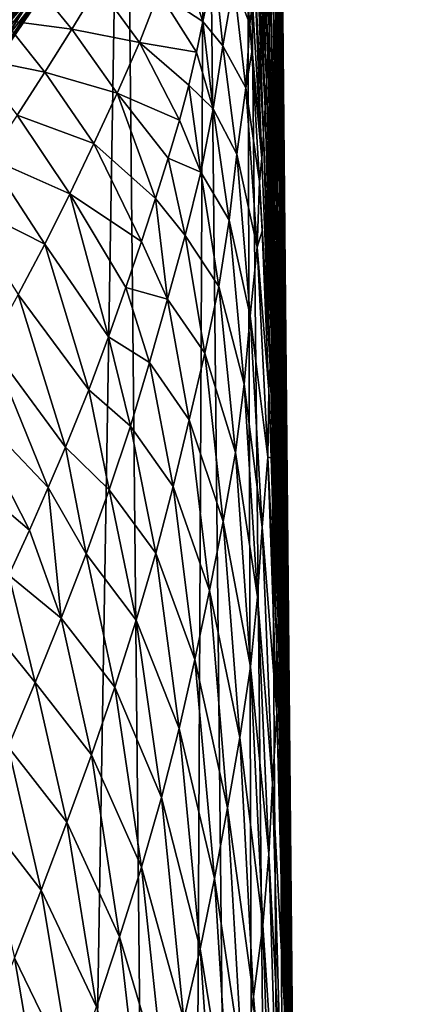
# Model space of a CAD drawing. Header units: millimetres. Extents: x -23 to 23, y 0 to 298.
# Tile 34 of 45: x 18.97 to 22.32, y 228.28 to 236.84. Entities that reach past the tile are written whole.
import ezdxf

# ---------------------------------------------------------------- set-up
doc = ezdxf.new("R2010")
doc.units = ezdxf.units.MM
doc.header["$LTSCALE"] = 105.850129
for name, color, linetype in [('108', 7, 'CONTINUOUS'), ('17', 7, 'CONTINUOUS'), ('19', 7, 'CONTINUOUS'), ('29', 7, 'CONTINUOUS'), ('32', 7, 'CONTINUOUS'), ('4', 7, 'CONTINUOUS'), ('45', 7, 'CONTINUOUS'), ('49', 7, 'CONTINUOUS'), ('5', 7, 'CONTINUOUS'), ('50', 7, 'CONTINUOUS'), ('67', 7, 'CONTINUOUS')]:
    doc.layers.add(name, color=color, linetype=linetype)

msp = doc.modelspace()

# ---------------------------------------------------------------- linework, layer by layer
at = {"layer": '108', "color": 7, "linetype": 'CONTINUOUS'}
for points in [[(21.2521, 237.4983, 11.1282), (21.2479, 237.3488, 11.128), (21.2627, 236.0713, 9.1108), (21.2521, 237.4983, 11.1282)], [(21.2726, 235.3278, 8.0095), (21.2521, 237.4983, 11.1282), (21.2627, 236.0713, 9.1108), (21.2726, 235.3278, 8.0095)], [(21.2726, 235.3278, 8.0095), (21.2627, 236.0713, 9.1108), (21.2713, 235.2607, 8.0481), (21.2726, 235.3278, 8.0095)], [(21.2726, 235.3278, 8.0095), (21.2713, 235.2607, 8.0481), (21.2857, 233.8408, 6.4685), (21.2726, 235.3278, 8.0095)], [(21.2979, 232.6602, 5.3081), (21.2726, 235.3278, 8.0095), (21.2974, 232.6498, 5.3549), (21.2979, 232.6602, 5.3081)], [(21.2726, 235.3278, 8.0095), (21.2857, 233.8408, 6.4685), (21.2974, 232.6498, 5.3549), (21.2726, 235.3278, 8.0095)], [(21.2979, 232.6602, 5.3081), (21.2974, 232.6498, 5.3549), (21.3112, 231.2157, 4.2134), (21.2979, 232.6602, 5.3081)], [(21.3271, 229.5687, 3.0972), (21.2979, 232.6602, 5.3081), (21.3268, 229.5868, 3.1327), (21.3271, 229.5687, 3.0972)], [(21.2979, 232.6602, 5.3081), (21.3112, 231.2157, 4.2134), (21.3268, 229.5868, 3.1327), (21.2979, 232.6602, 5.3081)], [(21.3271, 229.5687, 3.0972), (21.3268, 229.5868, 3.1327), (21.3394, 228.268, 2.4005), (21.3271, 229.5687, 3.0972)], [(21.3595, 226.1517, 1.4468), (21.3271, 229.5687, 3.0972), (21.3592, 226.1785, 1.4663), (21.3595, 226.1517, 1.4468)], [(21.3271, 229.5687, 3.0972), (21.3394, 228.268, 2.4005), (21.3592, 226.1785, 1.4663), (21.3271, 229.5687, 3.0972)]]:
    msp.add_3dface(points, dxfattribs=at)
at = {"layer": '17', "color": 7, "linetype": 'CONTINUOUS'}
msp.add_3dface([(17.414, 236.154, 159), (19.2195, 237.9518, 159), (18.1914, 236.9146, 159.6318), (17.414, 236.154, 159)], dxfattribs=at)
at = {"layer": '19', "color": 7, "linetype": 'CONTINUOUS'}
for points in [[(20.9557, 239.9018, 162.4366), (20.9699, 239.9113, 162.9308), (17.7352, 235.6405, 163.6308), (20.9557, 239.9018, 162.4366)], [(17.7352, 235.6405, 163.6308), (20.9699, 239.9113, 162.9308), (18.1812, 235.9797, 164.4282), (17.7352, 235.6405, 163.6308)], [(20.9699, 239.9113, 162.9308), (20.9767, 239.918, 163.6197), (18.1812, 235.9797, 164.4282), (20.9699, 239.9113, 162.9308)], [(18.1812, 235.9797, 164.4282), (20.9767, 239.918, 163.6197), (18.5137, 236.3125, 165.4062), (18.1812, 235.9797, 164.4282)], [(20.9767, 239.918, 163.6197), (20.9747, 239.9189, 164.3418), (18.5137, 236.3125, 165.4062), (20.9767, 239.918, 163.6197)], [(18.5137, 236.3125, 165.4062), (20.9747, 239.9189, 164.3418), (18.7357, 236.6075, 166.6189), (18.5137, 236.3125, 165.4062)], [(20.9747, 239.9189, 164.3418), (20.9687, 239.9168, 165.1777), (18.7357, 236.6075, 166.6189), (20.9747, 239.9189, 164.3418)], [(20.9687, 239.9168, 165.1777), (20.9614, 239.9135, 166.1568), (18.7357, 236.6075, 166.6189), (20.9687, 239.9168, 165.1777)], [(18.7357, 236.6075, 166.6189), (20.9614, 239.9135, 166.1568), (18.8733, 236.8411, 168.1017), (18.7357, 236.6075, 166.6189)], [(20.9324, 239.8897, 161.8961), (20.9557, 239.9018, 162.4366), (17.7352, 235.6405, 163.6308), (20.9324, 239.8897, 161.8961)], [(18.2085, 236.4517, 162.6948), (20.9324, 239.8897, 161.8961), (17.7352, 235.6405, 163.6308), (18.2085, 236.4517, 162.6948)], [(18.9089, 237.2818, 162.4809), (20.9324, 239.8897, 161.8961), (18.2085, 236.4517, 162.6948), (18.9089, 237.2818, 162.4809)], [(19.0969, 237.1971, 186.1212), (18.9656, 237.2174, 188.0686), (16.9276, 234.5072, 185.5523), (19.0969, 237.1971, 186.1212)], [(19.1821, 237.1756, 184.1914), (19.0969, 237.1971, 186.1212), (16.9276, 234.5072, 185.5523), (19.1821, 237.1756, 184.1914)], [(17.1248, 234.4366, 183.8838), (19.1821, 237.1756, 184.1914), (16.9276, 234.5072, 185.5523), (17.1248, 234.4366, 183.8838)], [(19.2286, 237.163, 182.2461), (19.1821, 237.1756, 184.1914), (17.1248, 234.4366, 183.8838), (19.2286, 237.163, 182.2461)], [(18.9615, 237.0036, 169.8513), (19.0297, 237.1001, 171.817), (17.0643, 234.094, 173.3549), (18.9615, 237.0036, 169.8513)], [(17.0643, 234.094, 173.3549), (19.0297, 237.1001, 171.817), (17.1708, 234.1973, 175.1151), (17.0643, 234.094, 173.3549)], [(17.2554, 234.3771, 182.1841), (19.2286, 237.163, 182.2461), (17.1248, 234.4366, 183.8838), (17.2554, 234.3771, 182.1841)], [(19.0297, 237.1001, 171.817), (19.0942, 237.1455, 173.9183), (17.1708, 234.1973, 175.1151), (19.0297, 237.1001, 171.817)], [(17.1708, 234.1973, 175.1151), (19.0942, 237.1455, 173.9183), (17.2556, 234.2532, 176.8984), (17.1708, 234.1973, 175.1151)], [(19.2352, 237.1585, 180.2526), (19.2286, 237.163, 182.2461), (17.2554, 234.3771, 182.1841), (19.2352, 237.1585, 180.2526)], [(17.3145, 234.3291, 180.4484), (19.2352, 237.1585, 180.2526), (17.2554, 234.3771, 182.1841), (17.3145, 234.3291, 180.4484)], [(19.0942, 237.1455, 173.9183), (19.1564, 237.1592, 176.0672), (17.2556, 234.2532, 176.8984), (19.0942, 237.1455, 173.9183)], [(17.2556, 234.2532, 176.8984), (19.1564, 237.1592, 176.0672), (17.3093, 234.2906, 178.6822), (17.2556, 234.2532, 176.8984)], [(19.1564, 237.1592, 176.0672), (19.2076, 237.1594, 178.1915), (17.3093, 234.2906, 178.6822), (19.1564, 237.1592, 176.0672)], [(17.3093, 234.2906, 178.6822), (19.2076, 237.1594, 178.1915), (17.3145, 234.3291, 180.4484), (17.3093, 234.2906, 178.6822)], [(19.2076, 237.1594, 178.1915), (19.2352, 237.1585, 180.2526), (17.3145, 234.3291, 180.4484), (19.2076, 237.1594, 178.1915)]]:
    msp.add_3dface(points, dxfattribs=at)
at = {"layer": '29', "color": 7, "linetype": 'CONTINUOUS'}
for points in [[(21.4338, 218.3002, 0), (21.2094, 242.0095, 0), (21.4136, 220.4376, 0.1042), (21.4338, 218.3002, 0)], [(21.4136, 220.4376, 0.1042), (21.2094, 242.0095, 0), (21.4014, 221.7174, 0.2675), (21.4136, 220.4376, 0.1042)], [(21.4014, 221.7174, 0.2675), (21.2094, 242.0095, 0), (21.3934, 222.5631, 0.4173), (21.4014, 221.7174, 0.2675)], [(21.3934, 222.5631, 0.4173), (21.2094, 242.0095, 0), (21.3595, 226.1517, 1.4468), (21.3934, 222.5631, 0.4173)], [(21.3595, 226.1517, 1.4468), (21.2094, 242.0095, 0), (21.3271, 229.5687, 3.0972), (21.3595, 226.1517, 1.4468)], [(21.3271, 229.5687, 3.0972), (21.2094, 242.0095, 0), (21.2979, 232.6602, 5.3081), (21.3271, 229.5687, 3.0972)], [(21.2979, 232.6602, 5.3081), (21.2094, 242.0095, 0), (21.2726, 235.3278, 8.0095), (21.2979, 232.6602, 5.3081)], [(21.2726, 235.3278, 8.0095), (21.2094, 242.0095, 0), (21.2521, 237.4983, 11.1282), (21.2726, 235.3278, 8.0095)]]:
    msp.add_3dface(points, dxfattribs=at)
at = {"layer": '32', "color": 7, "linetype": 'CONTINUOUS'}
for points in [[(19.2195, 237.9518, 159), (17.414, 236.154, 159), (19.0881, 237.8118, 60), (19.2195, 237.9518, 159)], [(19.0881, 237.8118, 60), (17.414, 236.154, 159), (18.8193, 237.5303, 60), (19.0881, 237.8118, 60)]]:
    msp.add_3dface(points, dxfattribs=at)
at = {"layer": '4', "color": 7, "linetype": 'CONTINUOUS'}
for points in [[(21.5596, 193.7678, -3.6047), (21.1755, 242.0104, -1.3139), (21.202, 242.0096, -0.645), (21.5596, 193.7678, -3.6047)], [(21.9454, 145.3138, -5.9056), (21.5596, 193.7678, -3.6047), (21.202, 242.0096, -0.645), (21.9454, 145.3138, -5.9056)], [(22.139, 121.0052, -7.0599), (21.9454, 145.3138, -5.9056), (21.202, 242.0096, -0.645), (22.139, 121.0052, -7.0599)], [(22.316, 121.0052, -2.9047), (22.139, 121.0052, -7.0599), (21.202, 242.0096, -0.645), (22.316, 121.0052, -2.9047)], [(21.2094, 242.0095, 0), (22.316, 121.0052, -2.9047), (21.202, 242.0096, -0.645), (21.2094, 242.0095, 0)], [(21.4338, 218.3002, 0), (22.316, 121.0052, -2.9047), (21.2094, 242.0095, 0), (21.4338, 218.3002, 0)]]:
    msp.add_3dface(points, dxfattribs=at)
at = {"layer": '45', "color": 7, "linetype": 'CONTINUOUS'}
for points in [[(20.3297, 237.5103, 29.3135), (20.1792, 237.0753, 29.5093), (20.5624, 236.8222, 21.8856), (20.3297, 237.5103, 29.3135)], [(20.664, 237.3027, 21.6385), (20.3297, 237.5103, 29.3135), (20.5624, 236.8222, 21.8856), (20.664, 237.3027, 21.6385)], [(19.0906, 237.1634, 45.0764), (18.5761, 237.1011, 52.6647), (18.8276, 236.835, 45.1592), (19.0906, 237.1634, 45.0764)], [(19.0906, 237.1634, 45.0764), (18.8276, 236.835, 45.1592), (19.4247, 236.7571, 37.4667), (19.0906, 237.1634, 45.0764)], [(19.6516, 237.132, 37.3266), (19.0906, 237.1634, 45.0764), (19.4247, 236.7571, 37.4667), (19.6516, 237.132, 37.3266)], [(19.6516, 237.132, 37.3266), (19.4247, 236.7571, 37.4667), (20.0109, 236.6387, 29.7141), (19.6516, 237.132, 37.3266)], [(20.1792, 237.0753, 29.5093), (19.6516, 237.132, 37.3266), (20.0109, 236.6387, 29.7141), (20.1792, 237.0753, 29.5093)], [(20.1792, 237.0753, 29.5093), (20.0109, 236.6387, 29.7141), (20.5076, 236.5562, 22.0291), (20.1792, 237.0753, 29.5093)], [(20.5624, 236.8222, 21.8856), (20.1792, 237.0753, 29.5093), (20.5076, 236.5562, 22.0291), (20.5624, 236.8222, 21.8856)], [(18.8276, 236.835, 45.1592), (18.5598, 236.5084, 45.2439), (19.1882, 236.3825, 37.6111), (18.8276, 236.835, 45.1592)], [(19.4247, 236.7571, 37.4667), (18.8276, 236.835, 45.1592), (19.1882, 236.3825, 37.6111), (19.4247, 236.7571, 37.4667)], [(19.4247, 236.7571, 37.4667), (19.1882, 236.3825, 37.6111), (19.8189, 236.2002, 29.9258), (19.4247, 236.7571, 37.4667)], [(20.0109, 236.6387, 29.7141), (19.4247, 236.7571, 37.4667), (19.8189, 236.2002, 29.9258), (20.0109, 236.6387, 29.7141)], [(20.0109, 236.6387, 29.7141), (19.8189, 236.2002, 29.9258), (20.3598, 235.9633, 22.3581), (20.0109, 236.6387, 29.7141)], [(20.5076, 236.5562, 22.0291), (20.0109, 236.6387, 29.7141), (20.4415, 236.2702, 22.1864), (20.5076, 236.5562, 22.0291)], [(20.4415, 236.2702, 22.1864), (20.0109, 236.6387, 29.7141), (20.3598, 235.9633, 22.3581), (20.4415, 236.2702, 22.1864)], [(19.1882, 236.3825, 37.6111), (18.5598, 236.5084, 45.2439), (18.9464, 236.0092, 37.7597), (19.1882, 236.3825, 37.6111)], [(19.1882, 236.3825, 37.6111), (18.9464, 236.0092, 37.7597), (19.6152, 235.7616, 30.1449), (19.1882, 236.3825, 37.6111)], [(19.8189, 236.2002, 29.9258), (19.1882, 236.3825, 37.6111), (19.6152, 235.7616, 30.1449), (19.8189, 236.2002, 29.9258)], [(19.8189, 236.2002, 29.9258), (19.6152, 235.7616, 30.1449), (20.1505, 235.2847, 22.7486), (19.8189, 236.2002, 29.9258)], [(20.3598, 235.9633, 22.3581), (19.8189, 236.2002, 29.9258), (20.262, 235.635, 22.545), (20.3598, 235.9633, 22.3581)], [(20.262, 235.635, 22.545), (19.8189, 236.2002, 29.9258), (20.1505, 235.2847, 22.7486), (20.262, 235.635, 22.545)], [(18.9464, 236.0092, 37.7597), (18.6973, 235.6369, 37.9112), (19.4061, 235.3237, 30.3709), (18.9464, 236.0092, 37.7597)], [(19.6152, 235.7616, 30.1449), (18.9464, 236.0092, 37.7597), (19.4061, 235.3237, 30.3709), (19.6152, 235.7616, 30.1449)], [(19.6152, 235.7616, 30.1449), (19.4061, 235.3237, 30.3709), (20.0281, 234.9109, 22.9713), (19.6152, 235.7616, 30.1449)], [(20.1505, 235.2847, 22.7486), (19.6152, 235.7616, 30.1449), (20.0281, 234.9109, 22.9713), (20.1505, 235.2847, 22.7486)], [(18.6973, 235.6369, 37.9112), (18.4378, 235.2654, 38.0639), (19.1882, 234.8861, 30.6018), (18.6973, 235.6369, 37.9112)], [(19.4061, 235.3237, 30.3709), (18.6973, 235.6369, 37.9112), (19.1882, 234.8861, 30.6018), (19.4061, 235.3237, 30.3709)], [(19.4061, 235.3237, 30.3709), (19.1882, 234.8861, 30.6018), (19.7434, 234.0816, 23.4812), (19.4061, 235.3237, 30.3709)], [(20.0281, 234.9109, 22.9713), (19.4061, 235.3237, 30.3709), (19.8939, 234.5109, 23.2151), (20.0281, 234.9109, 22.9713)], [(19.8939, 234.5109, 23.2151), (19.4061, 235.3237, 30.3709), (19.7434, 234.0816, 23.4812), (19.8939, 234.5109, 23.2151)], [(19.1882, 234.8861, 30.6018), (18.4378, 235.2654, 38.0639), (18.9568, 234.4482, 30.8351), (19.1882, 234.8861, 30.6018)], [(19.1882, 234.8861, 30.6018), (18.9568, 234.4482, 30.8351), (19.5701, 233.6201, 23.7699), (19.1882, 234.8861, 30.6018)], [(19.7434, 234.0816, 23.4812), (19.1882, 234.8861, 30.6018), (19.5701, 233.6201, 23.7699), (19.7434, 234.0816, 23.4812)], [(18.9568, 234.4482, 30.8351), (18.7115, 234.0097, 31.0686), (19.3689, 233.1235, 24.0811), (18.9568, 234.4482, 30.8351)], [(19.5701, 233.6201, 23.7699), (18.9568, 234.4482, 30.8351), (19.3689, 233.1235, 24.0811), (19.5701, 233.6201, 23.7699)], [(18.7115, 234.0097, 31.0686), (18.4551, 233.5712, 31.3005), (19.2182, 232.7715, 24.3009), (18.7115, 234.0097, 31.0686)], [(19.3689, 233.1235, 24.0811), (18.7115, 234.0097, 31.0686), (19.2182, 232.7715, 24.3009), (19.3689, 233.1235, 24.0811)], [(18.4551, 233.5712, 31.3005), (18.1904, 233.1329, 31.5292), (19.0537, 232.4005, 24.531), (18.4551, 233.5712, 31.3005)], [(19.2182, 232.7715, 24.3009), (18.4551, 233.5712, 31.3005), (19.0537, 232.4005, 24.531), (19.2182, 232.7715, 24.3009)], [(19.0537, 232.4005, 24.531), (18.1904, 233.1329, 31.5292), (18.8751, 232.0096, 24.771), (19.0537, 232.4005, 24.531)]]:
    msp.add_3dface(points, dxfattribs=at)
at = {"layer": '49', "color": 7, "linetype": 'CONTINUOUS'}
for points in [[(21.1078, 238.2665, 14.9817), (21.0883, 238.0571, 14.8385), (21.1405, 236.7566, 11.738), (21.1078, 238.2665, 14.9817)], [(21.1546, 236.9743, 11.8757), (21.1078, 238.2665, 14.9817), (21.1405, 236.7566, 11.738), (21.1546, 236.9743, 11.8757)], [(21.0883, 238.0571, 14.8385), (21.07, 237.8402, 14.6997), (21.128, 236.5303, 11.6025), (21.0883, 238.0571, 14.8385)], [(21.1405, 236.7566, 11.738), (21.0883, 238.0571, 14.8385), (21.128, 236.5303, 11.6025), (21.1405, 236.7566, 11.738)], [(21.07, 237.8402, 14.6997), (21.0524, 237.6195, 14.5789), (21.1162, 236.2991, 11.4843), (21.07, 237.8402, 14.6997)], [(21.128, 236.5303, 11.6025), (21.07, 237.8402, 14.6997), (21.1162, 236.2991, 11.4843), (21.128, 236.5303, 11.6025)], [(21.2414, 237.847, 12.0765), (21.2255, 237.7243, 12.1668), (21.2514, 235.9548, 9.2313), (21.2414, 237.847, 12.0765)], [(21.2479, 237.3488, 11.128), (21.2414, 237.847, 12.0765), (21.2627, 236.0713, 9.1108), (21.2479, 237.3488, 11.128)], [(21.2627, 236.0713, 9.1108), (21.2414, 237.847, 12.0765), (21.2514, 235.9548, 9.2313), (21.2627, 236.0713, 9.1108)], [(21.2255, 237.7243, 12.1668), (21.2073, 237.5629, 12.1665), (21.2379, 235.7974, 9.2644), (21.2255, 237.7243, 12.1668)], [(21.2514, 235.9548, 9.2313), (21.2255, 237.7243, 12.1668), (21.2379, 235.7974, 9.2644), (21.2514, 235.9548, 9.2313)], [(20.9954, 236.9874, 14.4611), (20.8959, 237.612, 17.4314), (20.9728, 236.7999, 14.5315), (20.9954, 236.9874, 14.4611)], [(21.0524, 237.6195, 14.5789), (21.0347, 237.4002, 14.4903), (21.1041, 236.0684, 11.3989), (21.0524, 237.6195, 14.5789)], [(21.1162, 236.2991, 11.4843), (21.0524, 237.6195, 14.5789), (21.1041, 236.0684, 11.3989), (21.1162, 236.2991, 11.4843)], [(21.2073, 237.5629, 12.1665), (21.1885, 237.3794, 12.1046), (21.2239, 235.6132, 9.2284), (21.2073, 237.5629, 12.1665)], [(21.2379, 235.7974, 9.2644), (21.2073, 237.5629, 12.1665), (21.2239, 235.6132, 9.2284), (21.2379, 235.7974, 9.2644)], [(21.0347, 237.4002, 14.4903), (21.0159, 237.1878, 14.4474), (21.0908, 235.8441, 11.3614), (21.0347, 237.4002, 14.4903)], [(21.1041, 236.0684, 11.3989), (21.0347, 237.4002, 14.4903), (21.0908, 235.8441, 11.3614), (21.1041, 236.0684, 11.3989)], [(21.1885, 237.3794, 12.1046), (21.1706, 237.1821, 12.0022), (21.211, 235.4131, 9.1468), (21.1885, 237.3794, 12.1046)], [(21.2239, 235.6132, 9.2284), (21.1885, 237.3794, 12.1046), (21.211, 235.4131, 9.1468), (21.2239, 235.6132, 9.2284)], [(21.0159, 237.1878, 14.4474), (20.9954, 236.9874, 14.4611), (21.0752, 235.632, 11.3842), (21.0159, 237.1878, 14.4474)], [(21.0908, 235.8441, 11.3614), (21.0159, 237.1878, 14.4474), (21.0752, 235.632, 11.3842), (21.0908, 235.8441, 11.3614)], [(21.1706, 237.1821, 12.0022), (21.1546, 236.9743, 11.8757), (21.1998, 235.2018, 9.0377), (21.1706, 237.1821, 12.0022)], [(21.211, 235.4131, 9.1468), (21.1706, 237.1821, 12.0022), (21.1998, 235.2018, 9.0377), (21.211, 235.4131, 9.1468)], [(20.9954, 236.9874, 14.4611), (20.9728, 236.7999, 14.5315), (21.0752, 235.632, 11.3842), (20.9954, 236.9874, 14.4611)], [(21.1546, 236.9743, 11.8757), (21.1405, 236.7566, 11.738), (21.1908, 234.9803, 8.9153), (21.1546, 236.9743, 11.8757)], [(21.1998, 235.2018, 9.0377), (21.1546, 236.9743, 11.8757), (21.1908, 234.9803, 8.9153), (21.1998, 235.2018, 9.0377)], [(20.9728, 236.7999, 14.5315), (20.9904, 236.5571, 13.8807), (21.0752, 235.632, 11.3842), (20.9728, 236.7999, 14.5315)], [(21.1405, 236.7566, 11.738), (21.128, 236.5303, 11.6025), (21.1833, 234.7496, 8.7933), (21.1405, 236.7566, 11.738)], [(21.1908, 234.9803, 8.9153), (21.1405, 236.7566, 11.738), (21.1833, 234.7496, 8.7933), (21.1908, 234.9803, 8.9153)], [(21.0752, 235.632, 11.3842), (20.9904, 236.5571, 13.8807), (21.0571, 235.4306, 11.4658), (21.0752, 235.632, 11.3842)], [(21.128, 236.5303, 11.6025), (21.1162, 236.2991, 11.4843), (21.1767, 234.513, 8.6872), (21.128, 236.5303, 11.6025)], [(21.1833, 234.7496, 8.7933), (21.128, 236.5303, 11.6025), (21.1767, 234.513, 8.6872), (21.1833, 234.7496, 8.7933)], [(21.1162, 236.2991, 11.4843), (21.1041, 236.0684, 11.3989), (21.1697, 234.2761, 8.6134), (21.1162, 236.2991, 11.4843)], [(21.1767, 234.513, 8.6872), (21.1162, 236.2991, 11.4843), (21.1697, 234.2761, 8.6134), (21.1767, 234.513, 8.6872)], [(21.1041, 236.0684, 11.3989), (21.0908, 235.8441, 11.3614), (21.1612, 234.0452, 8.5878), (21.1041, 236.0684, 11.3989)], [(21.1697, 234.2761, 8.6134), (21.1041, 236.0684, 11.3989), (21.1612, 234.0452, 8.5878), (21.1697, 234.2761, 8.6134)], [(21.2627, 236.0713, 9.1108), (21.2514, 235.9548, 9.2313), (21.2781, 233.7345, 6.6187), (21.2627, 236.0713, 9.1108)], [(21.2713, 235.2607, 8.0481), (21.2627, 236.0713, 9.1108), (21.2857, 233.8408, 6.4685), (21.2713, 235.2607, 8.0481)], [(21.2857, 233.8408, 6.4685), (21.2627, 236.0713, 9.1108), (21.2781, 233.7345, 6.6187), (21.2857, 233.8408, 6.4685)], [(21.2514, 235.9548, 9.2313), (21.2379, 235.7974, 9.2644), (21.2687, 233.583, 6.6837), (21.2514, 235.9548, 9.2313)], [(21.2781, 233.7345, 6.6187), (21.2514, 235.9548, 9.2313), (21.2687, 233.583, 6.6837), (21.2781, 233.7345, 6.6187)], [(21.0908, 235.8441, 11.3614), (21.0752, 235.632, 11.3842), (21.1502, 233.826, 8.6236), (21.0908, 235.8441, 11.3614)], [(21.1612, 234.0452, 8.5878), (21.0908, 235.8441, 11.3614), (21.1502, 233.826, 8.6236), (21.1612, 234.0452, 8.5878)], [(21.2379, 235.7974, 9.2644), (21.2239, 235.6132, 9.2284), (21.259, 233.4007, 6.6773), (21.2379, 235.7974, 9.2644)], [(21.2687, 233.583, 6.6837), (21.2379, 235.7974, 9.2644), (21.259, 233.4007, 6.6773), (21.2687, 233.583, 6.6837)], [(21.0752, 235.632, 11.3842), (21.0571, 235.4306, 11.4658), (21.1502, 233.826, 8.6236), (21.0752, 235.632, 11.3842)], [(21.2239, 235.6132, 9.2284), (21.211, 235.4131, 9.1468), (21.2504, 233.2011, 6.6233), (21.2239, 235.6132, 9.2284)], [(21.259, 233.4007, 6.6773), (21.2239, 235.6132, 9.2284), (21.2504, 233.2011, 6.6233), (21.259, 233.4007, 6.6773)], [(21.0571, 235.4306, 11.4658), (21.0783, 234.9996, 10.7172), (21.1502, 233.826, 8.6236), (21.0571, 235.4306, 11.4658)], [(21.211, 235.4131, 9.1468), (21.1998, 235.2018, 9.0377), (21.2436, 232.9902, 6.5407), (21.211, 235.4131, 9.1468)], [(21.2504, 233.2011, 6.6233), (21.211, 235.4131, 9.1468), (21.2436, 232.9902, 6.5407), (21.2504, 233.2011, 6.6233)], [(21.1998, 235.2018, 9.0377), (21.1908, 234.9803, 8.9153), (21.2387, 232.7693, 6.4439), (21.1998, 235.2018, 9.0377)], [(21.2436, 232.9902, 6.5407), (21.1998, 235.2018, 9.0377), (21.2387, 232.7693, 6.4439), (21.2436, 232.9902, 6.5407)], [(21.1502, 233.826, 8.6236), (21.0783, 234.9996, 10.7172), (21.1361, 233.6168, 8.7221), (21.1502, 233.826, 8.6236)], [(21.1908, 234.9803, 8.9153), (21.1833, 234.7496, 8.7933), (21.2355, 232.539, 6.3463), (21.1908, 234.9803, 8.9153)], [(21.2387, 232.7693, 6.4439), (21.1908, 234.9803, 8.9153), (21.2355, 232.539, 6.3463), (21.2387, 232.7693, 6.4439)], [(21.1833, 234.7496, 8.7933), (21.1767, 234.513, 8.6872), (21.233, 232.3026, 6.263), (21.1833, 234.7496, 8.7933)], [(21.2355, 232.539, 6.3463), (21.1833, 234.7496, 8.7933), (21.233, 232.3026, 6.263), (21.2355, 232.539, 6.3463)], [(21.1767, 234.513, 8.6872), (21.1697, 234.2761, 8.6134), (21.2301, 232.0651, 6.2103), (21.1767, 234.513, 8.6872)], [(21.233, 232.3026, 6.263), (21.1767, 234.513, 8.6872), (21.2301, 232.0651, 6.2103), (21.233, 232.3026, 6.263)], [(21.1697, 234.2761, 8.6134), (21.1612, 234.0452, 8.5878), (21.2256, 231.8328, 6.2037), (21.1697, 234.2761, 8.6134)], [(21.2301, 232.0651, 6.2103), (21.1697, 234.2761, 8.6134), (21.2256, 231.8328, 6.2037), (21.2301, 232.0651, 6.2103)], [(21.1612, 234.0452, 8.5878), (21.1502, 233.826, 8.6236), (21.2184, 231.6115, 6.2565), (21.1612, 234.0452, 8.5878)], [(21.2256, 231.8328, 6.2037), (21.1612, 234.0452, 8.5878), (21.2184, 231.6115, 6.2565), (21.2256, 231.8328, 6.2037)], [(21.2857, 233.8408, 6.4685), (21.2781, 233.7345, 6.6187), (21.3065, 231.1234, 4.3917), (21.2857, 233.8408, 6.4685)], [(21.2974, 232.6498, 5.3549), (21.2857, 233.8408, 6.4685), (21.3112, 231.2157, 4.2134), (21.2974, 232.6498, 5.3549)], [(21.3112, 231.2157, 4.2134), (21.2857, 233.8408, 6.4685), (21.3065, 231.1234, 4.3917), (21.3112, 231.2157, 4.2134)], [(21.1502, 233.826, 8.6236), (21.1361, 233.6168, 8.7221), (21.2184, 231.6115, 6.2565), (21.1502, 233.826, 8.6236)], [(21.2781, 233.7345, 6.6187), (21.2687, 233.583, 6.6837), (21.3005, 230.9788, 4.488), (21.2781, 233.7345, 6.6187)], [(21.3065, 231.1234, 4.3917), (21.2781, 233.7345, 6.6187), (21.3005, 230.9788, 4.488), (21.3065, 231.1234, 4.3917)], [(21.1361, 233.6168, 8.7221), (21.1571, 233.0304, 8.0167), (21.2184, 231.6115, 6.2565), (21.1361, 233.6168, 8.7221)], [(21.2687, 233.583, 6.6837), (21.259, 233.4007, 6.6773), (21.2943, 230.8005, 4.5151), (21.2687, 233.583, 6.6837)], [(21.3005, 230.9788, 4.488), (21.2687, 233.583, 6.6837), (21.2943, 230.8005, 4.5151), (21.3005, 230.9788, 4.488)], [(21.259, 233.4007, 6.6773), (21.2504, 233.2011, 6.6233), (21.2892, 230.6041, 4.4959), (21.259, 233.4007, 6.6773)], [(21.2943, 230.8005, 4.5151), (21.259, 233.4007, 6.6773), (21.2892, 230.6041, 4.4959), (21.2943, 230.8005, 4.5151)], [(21.2504, 233.2011, 6.6233), (21.2436, 232.9902, 6.5407), (21.2857, 230.3968, 4.4492), (21.2504, 233.2011, 6.6233)], [(21.2892, 230.6041, 4.4959), (21.2504, 233.2011, 6.6233), (21.2857, 230.3968, 4.4492), (21.2892, 230.6041, 4.4959)], [(21.2184, 231.6115, 6.2565), (21.1571, 233.0304, 8.0167), (21.2077, 231.3993, 6.3722), (21.2184, 231.6115, 6.2565)], [(21.2436, 232.9902, 6.5407), (21.2387, 232.7693, 6.4439), (21.284, 230.1802, 4.3887), (21.2436, 232.9902, 6.5407)], [(21.2857, 230.3968, 4.4492), (21.2436, 232.9902, 6.5407), (21.284, 230.1802, 4.3887), (21.2857, 230.3968, 4.4492)], [(21.2387, 232.7693, 6.4439), (21.2355, 232.539, 6.3463), (21.2838, 229.9548, 4.3266), (21.2387, 232.7693, 6.4439)], [(21.284, 230.1802, 4.3887), (21.2387, 232.7693, 6.4439), (21.2838, 229.9548, 4.3266), (21.284, 230.1802, 4.3887)], [(21.2355, 232.539, 6.3463), (21.233, 232.3026, 6.263), (21.2842, 229.7231, 4.277), (21.2355, 232.539, 6.3463)], [(21.2838, 229.9548, 4.3266), (21.2355, 232.539, 6.3463), (21.2842, 229.7231, 4.277), (21.2838, 229.9548, 4.3266)], [(21.233, 232.3026, 6.263), (21.2301, 232.0651, 6.2103), (21.2841, 229.4899, 4.2548), (21.233, 232.3026, 6.263)], [(21.2842, 229.7231, 4.277), (21.233, 232.3026, 6.263), (21.2841, 229.4899, 4.2548), (21.2842, 229.7231, 4.277)], [(21.2301, 232.0651, 6.2103), (21.2256, 231.8328, 6.2037), (21.2822, 229.2609, 4.2744), (21.2301, 232.0651, 6.2103)], [(21.2841, 229.4899, 4.2548), (21.2301, 232.0651, 6.2103), (21.2822, 229.2609, 4.2744), (21.2841, 229.4899, 4.2548)], [(21.2256, 231.8328, 6.2037), (21.2184, 231.6115, 6.2565), (21.2777, 229.0417, 4.3481), (21.2256, 231.8328, 6.2037)], [(21.2822, 229.2609, 4.2744), (21.2256, 231.8328, 6.2037), (21.2777, 229.0417, 4.3481), (21.2822, 229.2609, 4.2744)], [(21.2184, 231.6115, 6.2565), (21.2077, 231.3993, 6.3722), (21.2777, 229.0417, 4.3481), (21.2184, 231.6115, 6.2565)], [(21.2077, 231.3993, 6.3722), (21.2258, 230.7263, 5.8045), (21.2777, 229.0417, 4.3481), (21.2077, 231.3993, 6.3722)], [(21.3112, 231.2157, 4.2134), (21.3065, 231.1234, 4.3917), (21.3367, 228.1901, 2.6033), (21.3112, 231.2157, 4.2134)], [(21.3268, 229.5868, 3.1327), (21.3112, 231.2157, 4.2134), (21.3394, 228.268, 2.4005), (21.3268, 229.5868, 3.1327)], [(21.3394, 228.268, 2.4005), (21.3112, 231.2157, 4.2134), (21.3367, 228.1901, 2.6033), (21.3394, 228.268, 2.4005)], [(21.3065, 231.1234, 4.3917), (21.3005, 230.9788, 4.488), (21.3332, 228.0533, 2.732), (21.3065, 231.1234, 4.3917)], [(21.3367, 228.1901, 2.6033), (21.3065, 231.1234, 4.3917), (21.3332, 228.0533, 2.732), (21.3367, 228.1901, 2.6033)], [(21.3005, 230.9788, 4.488), (21.2943, 230.8005, 4.5151), (21.3297, 227.8806, 2.7978), (21.3005, 230.9788, 4.488)], [(21.3332, 228.0533, 2.732), (21.3005, 230.9788, 4.488), (21.3297, 227.8806, 2.7978), (21.3332, 228.0533, 2.732)], [(21.2943, 230.8005, 4.5151), (21.2892, 230.6041, 4.4959), (21.327, 227.6895, 2.8217), (21.2943, 230.8005, 4.5151)], [(21.3297, 227.8806, 2.7978), (21.2943, 230.8005, 4.5151), (21.327, 227.6895, 2.8217), (21.3297, 227.8806, 2.7978)], [(21.2777, 229.0417, 4.3481), (21.2258, 230.7263, 5.8045), (21.2696, 228.8305, 4.4809), (21.2777, 229.0417, 4.3481)], [(21.2892, 230.6041, 4.4959), (21.2857, 230.3968, 4.4492), (21.3257, 227.4884, 2.821), (21.2892, 230.6041, 4.4959)], [(21.327, 227.6895, 2.8217), (21.2892, 230.6041, 4.4959), (21.3257, 227.4884, 2.821), (21.327, 227.6895, 2.8217)], [(21.2857, 230.3968, 4.4492), (21.284, 230.1802, 4.3887), (21.3258, 227.2791, 2.8078), (21.2857, 230.3968, 4.4492)], [(21.3257, 227.4884, 2.821), (21.2857, 230.3968, 4.4492), (21.3258, 227.2791, 2.8078), (21.3257, 227.4884, 2.821)], [(21.284, 230.1802, 4.3887), (21.2838, 229.9548, 4.3266), (21.3271, 227.062, 2.7928), (21.284, 230.1802, 4.3887)], [(21.3258, 227.2791, 2.8078), (21.284, 230.1802, 4.3887), (21.3271, 227.062, 2.7928), (21.3258, 227.2791, 2.8078)], [(21.2838, 229.9548, 4.3266), (21.2842, 229.7231, 4.277), (21.3287, 226.839, 2.7878), (21.2838, 229.9548, 4.3266)], [(21.3271, 227.062, 2.7928), (21.2838, 229.9548, 4.3266), (21.3287, 226.839, 2.7878), (21.3271, 227.062, 2.7928)], [(21.2842, 229.7231, 4.277), (21.2841, 229.4899, 4.2548), (21.3298, 226.6141, 2.8055), (21.2842, 229.7231, 4.277)], [(21.3287, 226.839, 2.7878), (21.2842, 229.7231, 4.277), (21.3298, 226.6141, 2.8055), (21.3287, 226.839, 2.7878)], [(21.2841, 229.4899, 4.2548), (21.2822, 229.2609, 4.2744), (21.3293, 226.3923, 2.8583), (21.2841, 229.4899, 4.2548)], [(21.3298, 226.6141, 2.8055), (21.2841, 229.4899, 4.2548), (21.3293, 226.3923, 2.8583), (21.3298, 226.6141, 2.8055)], [(21.2822, 229.2609, 4.2744), (21.2777, 229.0417, 4.3481), (21.3261, 226.1784, 2.9566), (21.2822, 229.2609, 4.2744)], [(21.3293, 226.3923, 2.8583), (21.2822, 229.2609, 4.2744), (21.3261, 226.1784, 2.9566), (21.3293, 226.3923, 2.8583)], [(21.2777, 229.0417, 4.3481), (21.2696, 228.8305, 4.4809), (21.3261, 226.1784, 2.9566), (21.2777, 229.0417, 4.3481)], [(21.2696, 228.8305, 4.4809), (21.2829, 228.1601, 4.0973), (21.3261, 226.1784, 2.9566), (21.2696, 228.8305, 4.4809)]]:
    msp.add_3dface(points, dxfattribs=at)
at = {"layer": '5', "color": 7, "linetype": 'CONTINUOUS'}
for points in [[(19.079, 193.7678, -12.0109), (17.1869, 193.7678, -14.7573), (18.4785, 242.0255, -10.5756), (19.079, 193.7678, -12.0109)], [(19.8763, 242.0214, -7.5786), (19.079, 193.7678, -12.0109), (18.4785, 242.0255, -10.5756), (19.8763, 242.0214, -7.5786)], [(20.3572, 193.7678, -9.2532), (19.079, 193.7678, -12.0109), (19.8763, 242.0214, -7.5786), (20.3572, 193.7678, -9.2532)], [(20.5865, 242.0176, -5.2879), (20.3572, 193.7678, -9.2532), (19.8763, 242.0214, -7.5786), (20.5865, 242.0176, -5.2879)], [(21.0914, 193.7678, -6.7901), (20.3572, 193.7678, -9.2532), (20.5865, 242.0176, -5.2879), (21.0914, 193.7678, -6.7901)], [(20.9393, 242.0145, -3.5559), (21.0914, 193.7678, -6.7901), (20.5865, 242.0176, -5.2879), (20.9393, 242.0145, -3.5559)], [(21.4371, 193.7678, -4.8589), (21.0914, 193.7678, -6.7901), (20.9393, 242.0145, -3.5559), (21.4371, 193.7678, -4.8589)], [(21.104, 242.0121, -2.2648), (21.4371, 193.7678, -4.8589), (20.9393, 242.0145, -3.5559), (21.104, 242.0121, -2.2648)], [(21.1755, 242.0104, -1.3139), (21.4371, 193.7678, -4.8589), (21.104, 242.0121, -2.2648), (21.1755, 242.0104, -1.3139)], [(21.1755, 242.0104, -1.3139), (21.5596, 193.7678, -3.6047), (21.4371, 193.7678, -4.8589), (21.1755, 242.0104, -1.3139)]]:
    msp.add_3dface(points, dxfattribs=at)
at = {"layer": '50', "color": 7, "linetype": 'CONTINUOUS'}
for points in [[(20.9728, 236.7999, 14.5315), (20.8959, 237.612, 17.4314), (20.8322, 237.1586, 18.1201), (20.9728, 236.7999, 14.5315)], [(20.664, 237.3027, 21.6385), (20.5624, 236.8222, 21.8856), (20.7383, 236.6103, 18.4122), (20.664, 237.3027, 21.6385)], [(20.8322, 237.1586, 18.1201), (20.664, 237.3027, 21.6385), (20.7383, 236.6103, 18.4122), (20.8322, 237.1586, 18.1201)], [(20.8322, 237.1586, 18.1201), (20.7383, 236.6103, 18.4122), (20.9371, 236.2445, 14.871), (20.8322, 237.1586, 18.1201)], [(20.9728, 236.7999, 14.5315), (20.8322, 237.1586, 18.1201), (20.9371, 236.2445, 14.871), (20.9728, 236.7999, 14.5315)], [(20.5624, 236.8222, 21.8856), (20.5076, 236.5562, 22.0291), (20.6527, 236.0632, 18.7228), (20.5624, 236.8222, 21.8856)], [(20.7383, 236.6103, 18.4122), (20.5624, 236.8222, 21.8856), (20.6527, 236.0632, 18.7228), (20.7383, 236.6103, 18.4122)], [(20.9904, 236.5571, 13.8807), (20.9728, 236.7999, 14.5315), (20.9371, 236.2445, 14.871), (20.9904, 236.5571, 13.8807)], [(20.7383, 236.6103, 18.4122), (20.6527, 236.0632, 18.7228), (20.8601, 235.669, 15.2004), (20.7383, 236.6103, 18.4122)], [(20.9371, 236.2445, 14.871), (20.7383, 236.6103, 18.4122), (20.8601, 235.669, 15.2004), (20.9371, 236.2445, 14.871)], [(20.5076, 236.5562, 22.0291), (20.4415, 236.2702, 22.1864), (20.6527, 236.0632, 18.7228), (20.5076, 236.5562, 22.0291)], [(21.0571, 235.4306, 11.4658), (20.9904, 236.5571, 13.8807), (20.9371, 236.2445, 14.871), (21.0571, 235.4306, 11.4658)], [(20.4415, 236.2702, 22.1864), (20.3598, 235.9633, 22.3581), (20.5454, 235.5138, 19.0471), (20.4415, 236.2702, 22.1864)], [(20.6527, 236.0632, 18.7228), (20.4415, 236.2702, 22.1864), (20.5454, 235.5138, 19.0471), (20.6527, 236.0632, 18.7228)], [(20.9371, 236.2445, 14.871), (20.8601, 235.669, 15.2004), (21.0365, 234.8598, 11.8456), (20.9371, 236.2445, 14.871)], [(21.0571, 235.4306, 11.4658), (20.9371, 236.2445, 14.871), (21.0365, 234.8598, 11.8456), (21.0571, 235.4306, 11.4658)], [(20.6527, 236.0632, 18.7228), (20.5454, 235.5138, 19.0471), (20.7922, 235.0949, 15.5493), (20.6527, 236.0632, 18.7228)], [(20.8601, 235.669, 15.2004), (20.6527, 236.0632, 18.7228), (20.7922, 235.0949, 15.5493), (20.8601, 235.669, 15.2004)], [(20.3598, 235.9633, 22.3581), (20.262, 235.635, 22.545), (20.5454, 235.5138, 19.0471), (20.3598, 235.9633, 22.3581)], [(20.262, 235.635, 22.545), (20.1505, 235.2847, 22.7486), (20.408, 234.9617, 19.3821), (20.262, 235.635, 22.545)], [(20.5454, 235.5138, 19.0471), (20.262, 235.635, 22.545), (20.408, 234.9617, 19.3821), (20.5454, 235.5138, 19.0471)], [(20.8601, 235.669, 15.2004), (20.7922, 235.0949, 15.5493), (20.9746, 234.2645, 12.2111), (20.8601, 235.669, 15.2004)], [(21.0365, 234.8598, 11.8456), (20.8601, 235.669, 15.2004), (20.9746, 234.2645, 12.2111), (21.0365, 234.8598, 11.8456)], [(20.5454, 235.5138, 19.0471), (20.408, 234.9617, 19.3821), (20.702, 234.5185, 15.9125), (20.5454, 235.5138, 19.0471)], [(20.7922, 235.0949, 15.5493), (20.5454, 235.5138, 19.0471), (20.702, 234.5185, 15.9125), (20.7922, 235.0949, 15.5493)], [(21.0783, 234.9996, 10.7172), (21.0571, 235.4306, 11.4658), (21.0365, 234.8598, 11.8456), (21.0783, 234.9996, 10.7172)], [(20.1505, 235.2847, 22.7486), (20.0281, 234.9109, 22.9713), (20.2569, 234.4091, 19.7282), (20.1505, 235.2847, 22.7486)], [(20.408, 234.9617, 19.3821), (20.1505, 235.2847, 22.7486), (20.2569, 234.4091, 19.7282), (20.408, 234.9617, 19.3821)], [(20.7922, 235.0949, 15.5493), (20.702, 234.5185, 15.9125), (20.9221, 233.6708, 12.5964), (20.7922, 235.0949, 15.5493)], [(20.9746, 234.2645, 12.2111), (20.7922, 235.0949, 15.5493), (20.9221, 233.6708, 12.5964), (20.9746, 234.2645, 12.2111)], [(20.408, 234.9617, 19.3821), (20.2569, 234.4091, 19.7282), (20.5809, 233.9392, 16.2869), (20.408, 234.9617, 19.3821)], [(20.702, 234.5185, 15.9125), (20.408, 234.9617, 19.3821), (20.5809, 233.9392, 16.2869), (20.702, 234.5185, 15.9125)], [(21.1361, 233.6168, 8.7221), (21.0783, 234.9996, 10.7172), (21.0365, 234.8598, 11.8456), (21.1361, 233.6168, 8.7221)], [(20.0281, 234.9109, 22.9713), (19.8939, 234.5109, 23.2151), (20.2569, 234.4091, 19.7282), (20.0281, 234.9109, 22.9713)], [(21.0365, 234.8598, 11.8456), (20.9746, 234.2645, 12.2111), (21.1276, 233.0354, 9.135), (21.0365, 234.8598, 11.8456)], [(21.1361, 233.6168, 8.7221), (21.0365, 234.8598, 11.8456), (21.1276, 233.0354, 9.135), (21.1361, 233.6168, 8.7221)], [(20.702, 234.5185, 15.9125), (20.5809, 233.9392, 16.2869), (20.8471, 233.0747, 12.9961), (20.702, 234.5185, 15.9125)], [(20.9221, 233.6708, 12.5964), (20.702, 234.5185, 15.9125), (20.8471, 233.0747, 12.9961), (20.9221, 233.6708, 12.5964)], [(19.8939, 234.5109, 23.2151), (19.7434, 234.0816, 23.4812), (20.1003, 233.8571, 20.0849), (19.8939, 234.5109, 23.2151)], [(20.2569, 234.4091, 19.7282), (19.8939, 234.5109, 23.2151), (20.1003, 233.8571, 20.0849), (20.2569, 234.4091, 19.7282)], [(20.2569, 234.4091, 19.7282), (20.1003, 233.8571, 20.0849), (20.4455, 233.3594, 16.6731), (20.2569, 234.4091, 19.7282)], [(20.5809, 233.9392, 16.2869), (20.2569, 234.4091, 19.7282), (20.4455, 233.3594, 16.6731), (20.5809, 233.9392, 16.2869)], [(20.9746, 234.2645, 12.2111), (20.9221, 233.6708, 12.5964), (21.0784, 232.4272, 9.5339), (20.9746, 234.2645, 12.2111)], [(21.1276, 233.0354, 9.135), (20.9746, 234.2645, 12.2111), (21.0784, 232.4272, 9.5339), (21.1276, 233.0354, 9.135)], [(19.7434, 234.0816, 23.4812), (19.5701, 233.6201, 23.7699), (19.9333, 233.3046, 20.4491), (19.7434, 234.0816, 23.4812)], [(20.1003, 233.8571, 20.0849), (19.7434, 234.0816, 23.4812), (19.9333, 233.3046, 20.4491), (20.1003, 233.8571, 20.0849)], [(20.5809, 233.9392, 16.2869), (20.4455, 233.3594, 16.6731), (20.7409, 232.4754, 13.4069), (20.5809, 233.9392, 16.2869)], [(20.8471, 233.0747, 12.9961), (20.5809, 233.9392, 16.2869), (20.7409, 232.4754, 13.4069), (20.8471, 233.0747, 12.9961)], [(20.1003, 233.8571, 20.0849), (19.9333, 233.3046, 20.4491), (20.3047, 232.7802, 17.0705), (20.1003, 233.8571, 20.0849)], [(20.4455, 233.3594, 16.6731), (20.1003, 233.8571, 20.0849), (20.3047, 232.7802, 17.0705), (20.4455, 233.3594, 16.6731)], [(20.9221, 233.6708, 12.5964), (20.8471, 233.0747, 12.9961), (21.0385, 231.8207, 9.9518), (20.9221, 233.6708, 12.5964)], [(21.0784, 232.4272, 9.5339), (20.9221, 233.6708, 12.5964), (21.0385, 231.8207, 9.9518), (21.0784, 232.4272, 9.5339)], [(19.5701, 233.6201, 23.7699), (19.3689, 233.1235, 24.0811), (19.7493, 232.7505, 20.8174), (19.5701, 233.6201, 23.7699)], [(19.9333, 233.3046, 20.4491), (19.5701, 233.6201, 23.7699), (19.7493, 232.7505, 20.8174), (19.9333, 233.3046, 20.4491)], [(21.1571, 233.0304, 8.0167), (21.1361, 233.6168, 8.7221), (21.1276, 233.0354, 9.135), (21.1571, 233.0304, 8.0167)], [(20.4455, 233.3594, 16.6731), (20.3047, 232.7802, 17.0705), (20.6203, 231.8758, 13.8298), (20.4455, 233.3594, 16.6731)], [(20.7409, 232.4754, 13.4069), (20.4455, 233.3594, 16.6731), (20.6203, 231.8758, 13.8298), (20.7409, 232.4754, 13.4069)], [(19.9333, 233.3046, 20.4491), (19.7493, 232.7505, 20.8174), (20.1532, 232.2006, 17.476), (19.9333, 233.3046, 20.4491)], [(20.3047, 232.7802, 17.0705), (19.9333, 233.3046, 20.4491), (20.1532, 232.2006, 17.476), (20.3047, 232.7802, 17.0705)], [(19.3689, 233.1235, 24.0811), (19.2182, 232.7715, 24.3009), (19.5473, 232.1943, 21.1867), (19.3689, 233.1235, 24.0811)], [(19.7493, 232.7505, 20.8174), (19.3689, 233.1235, 24.0811), (19.5473, 232.1943, 21.1867), (19.7493, 232.7505, 20.8174)], [(20.8471, 233.0747, 12.9961), (20.7409, 232.4754, 13.4069), (20.9765, 231.2116, 10.3834), (20.8471, 233.0747, 12.9961)], [(21.0385, 231.8207, 9.9518), (20.8471, 233.0747, 12.9961), (20.9765, 231.2116, 10.3834), (21.0385, 231.8207, 9.9518)], [(21.1276, 233.0354, 9.135), (21.0784, 232.4272, 9.5339), (21.2074, 230.813, 6.8148), (21.1276, 233.0354, 9.135)], [(21.2077, 231.3993, 6.3722), (21.1571, 233.0304, 8.0167), (21.1276, 233.0354, 9.135), (21.2077, 231.3993, 6.3722)], [(21.2077, 231.3993, 6.3722), (21.1276, 233.0354, 9.135), (21.2074, 230.813, 6.8148), (21.2077, 231.3993, 6.3722)], [(19.2182, 232.7715, 24.3009), (19.0537, 232.4005, 24.531), (19.3311, 231.6364, 21.5545), (19.2182, 232.7715, 24.3009)], [(19.5473, 232.1943, 21.1867), (19.2182, 232.7715, 24.3009), (19.3311, 231.6364, 21.5545), (19.5473, 232.1943, 21.1867)], [(19.7493, 232.7505, 20.8174), (19.5473, 232.1943, 21.1867), (19.984, 231.6191, 17.8858), (19.7493, 232.7505, 20.8174)], [(20.1532, 232.2006, 17.476), (19.7493, 232.7505, 20.8174), (19.984, 231.6191, 17.8858), (20.1532, 232.2006, 17.476)], [(20.3047, 232.7802, 17.0705), (20.1532, 232.2006, 17.476), (20.4942, 231.2769, 14.2642), (20.3047, 232.7802, 17.0705)], [(20.6203, 231.8758, 13.8298), (20.3047, 232.7802, 17.0705), (20.4942, 231.2769, 14.2642), (20.6203, 231.8758, 13.8298)], [(20.7409, 232.4754, 13.4069), (20.6203, 231.8758, 13.8298), (20.8835, 230.5991, 10.8255), (20.7409, 232.4754, 13.4069)], [(20.9765, 231.2116, 10.3834), (20.7409, 232.4754, 13.4069), (20.8835, 230.5991, 10.8255), (20.9765, 231.2116, 10.3834)], [(19.0537, 232.4005, 24.531), (18.8751, 232.0096, 24.771), (19.3311, 231.6364, 21.5545), (19.0537, 232.4005, 24.531)], [(21.0784, 232.4272, 9.5339), (21.0385, 231.8207, 9.9518), (21.1684, 230.198, 7.2424), (21.0784, 232.4272, 9.5339)], [(21.2074, 230.813, 6.8148), (21.0784, 232.4272, 9.5339), (21.1684, 230.198, 7.2424), (21.2074, 230.813, 6.8148)], [(19.5473, 232.1943, 21.1867), (19.3311, 231.6364, 21.5545), (19.7962, 231.0352, 18.2969), (19.5473, 232.1943, 21.1867)], [(19.984, 231.6191, 17.8858), (19.5473, 232.1943, 21.1867), (19.7962, 231.0352, 18.2969), (19.984, 231.6191, 17.8858)], [(20.1532, 232.2006, 17.476), (19.984, 231.6191, 17.8858), (20.3572, 230.6776, 14.7069), (20.1532, 232.2006, 17.476)], [(20.4942, 231.2769, 14.2642), (20.1532, 232.2006, 17.476), (20.3572, 230.6776, 14.7069), (20.4942, 231.2769, 14.2642)], [(18.8751, 232.0096, 24.771), (18.682, 231.5973, 25.0205), (19.1042, 231.077, 21.9183), (18.8751, 232.0096, 24.771)], [(19.3311, 231.6364, 21.5545), (18.8751, 232.0096, 24.771), (19.1042, 231.077, 21.9183), (19.3311, 231.6364, 21.5545)], [(20.6203, 231.8758, 13.8298), (20.4942, 231.2769, 14.2642), (20.7763, 229.9862, 11.2794), (20.6203, 231.8758, 13.8298)], [(20.8835, 230.5991, 10.8255), (20.6203, 231.8758, 13.8298), (20.7763, 229.9862, 11.2794), (20.8835, 230.5991, 10.8255)], [(21.0385, 231.8207, 9.9518), (20.9765, 231.2116, 10.3834), (21.1379, 229.5846, 7.6876), (21.0385, 231.8207, 9.9518)], [(21.1684, 230.198, 7.2424), (21.0385, 231.8207, 9.9518), (21.1379, 229.5846, 7.6876), (21.1684, 230.198, 7.2424)], [(19.3311, 231.6364, 21.5545), (19.1042, 231.077, 21.9183), (19.5934, 230.4492, 18.7064), (19.3311, 231.6364, 21.5545)], [(19.7962, 231.0352, 18.2969), (19.3311, 231.6364, 21.5545), (19.5934, 230.4492, 18.7064), (19.7962, 231.0352, 18.2969)], [(19.984, 231.6191, 17.8858), (19.7962, 231.0352, 18.2969), (20.2021, 230.0763, 15.1541), (19.984, 231.6191, 17.8858)], [(20.3572, 230.6776, 14.7069), (19.984, 231.6191, 17.8858), (20.2021, 230.0763, 15.1541), (20.3572, 230.6776, 14.7069)], [(19.1042, 231.077, 21.9183), (18.682, 231.5973, 25.0205), (18.8686, 230.5166, 22.2756), (19.1042, 231.077, 21.9183)], [(21.2258, 230.7263, 5.8045), (21.2077, 231.3993, 6.3722), (21.2074, 230.813, 6.8148), (21.2258, 230.7263, 5.8045)], [(20.4942, 231.2769, 14.2642), (20.3572, 230.6776, 14.7069), (20.6633, 229.3742, 11.7447), (20.4942, 231.2769, 14.2642)], [(20.7763, 229.9862, 11.2794), (20.4942, 231.2769, 14.2642), (20.6633, 229.3742, 11.7447), (20.7763, 229.9862, 11.2794)], [(20.9765, 231.2116, 10.3834), (20.8835, 230.5991, 10.8255), (21.086, 228.9683, 8.1448), (20.9765, 231.2116, 10.3834)], [(21.1379, 229.5846, 7.6876), (20.9765, 231.2116, 10.3834), (21.086, 228.9683, 8.1448), (21.1379, 229.5846, 7.6876)], [(19.1042, 231.077, 21.9183), (18.8686, 230.5166, 22.2756), (19.3794, 229.8615, 19.1118), (19.1042, 231.077, 21.9183)], [(19.5934, 230.4492, 18.7064), (19.1042, 231.077, 21.9183), (19.3794, 229.8615, 19.1118), (19.5934, 230.4492, 18.7064)], [(19.7962, 231.0352, 18.2969), (19.5934, 230.4492, 18.7064), (20.028, 229.4724, 15.6024), (19.7962, 231.0352, 18.2969)], [(20.2021, 230.0763, 15.1541), (19.7962, 231.0352, 18.2969), (20.028, 229.4724, 15.6024), (20.2021, 230.0763, 15.1541)], [(21.2074, 230.813, 6.8148), (21.1684, 230.198, 7.2424), (21.2734, 228.244, 4.9486), (21.2074, 230.813, 6.8148)], [(21.2696, 228.8305, 4.4809), (21.2258, 230.7263, 5.8045), (21.2074, 230.813, 6.8148), (21.2696, 228.8305, 4.4809)], [(21.2696, 228.8305, 4.4809), (21.2074, 230.813, 6.8148), (21.2734, 228.244, 4.9486), (21.2696, 228.8305, 4.4809)], [(20.3572, 230.6776, 14.7069), (20.2021, 230.0763, 15.1541), (20.5395, 228.762, 12.2182), (20.3572, 230.6776, 14.7069)], [(20.6633, 229.3742, 11.7447), (20.3572, 230.6776, 14.7069), (20.5395, 228.762, 12.2182), (20.6633, 229.3742, 11.7447)], [(20.8835, 230.5991, 10.8255), (20.7763, 229.9862, 11.2794), (21.0044, 228.3483, 8.6113), (20.8835, 230.5991, 10.8255)], [(21.086, 228.9683, 8.1448), (20.8835, 230.5991, 10.8255), (21.0044, 228.3483, 8.6113), (21.086, 228.9683, 8.1448)], [(18.8686, 230.5166, 22.2756), (18.6249, 229.9555, 22.6237), (19.1562, 229.2724, 19.5105), (18.8686, 230.5166, 22.2756)], [(19.3794, 229.8615, 19.1118), (18.8686, 230.5166, 22.2756), (19.1562, 229.2724, 19.5105), (19.3794, 229.8615, 19.1118)], [(19.5934, 230.4492, 18.7064), (19.3794, 229.8615, 19.1118), (19.8385, 228.8661, 16.0493), (19.5934, 230.4492, 18.7064)], [(20.028, 229.4724, 15.6024), (19.5934, 230.4492, 18.7064), (19.8385, 228.8661, 16.0493), (20.028, 229.4724, 15.6024)], [(21.1684, 230.198, 7.2424), (21.1379, 229.5846, 7.6876), (21.2416, 227.6273, 5.3994), (21.1684, 230.198, 7.2424)], [(21.2734, 228.244, 4.9486), (21.1684, 230.198, 7.2424), (21.2416, 227.6273, 5.3994), (21.2734, 228.244, 4.9486)], [(20.2021, 230.0763, 15.1541), (20.028, 229.4724, 15.6024), (20.3976, 228.1476, 12.696), (20.2021, 230.0763, 15.1541)], [(20.5395, 228.762, 12.2182), (20.2021, 230.0763, 15.1541), (20.3976, 228.1476, 12.696), (20.5395, 228.762, 12.2182)], [(20.7763, 229.9862, 11.2794), (20.6633, 229.3742, 11.7447), (20.9088, 227.7278, 9.0887), (20.7763, 229.9862, 11.2794)], [(21.0044, 228.3483, 8.6113), (20.7763, 229.9862, 11.2794), (20.9088, 227.7278, 9.0887), (21.0044, 228.3483, 8.6113)], [(19.1562, 229.2724, 19.5105), (18.6249, 229.9555, 22.6237), (18.9243, 228.6821, 19.8996), (19.1562, 229.2724, 19.5105)], [(19.3794, 229.8615, 19.1118), (19.1562, 229.2724, 19.5105), (19.6374, 228.2579, 16.492), (19.3794, 229.8615, 19.1118)], [(19.8385, 228.8661, 16.0493), (19.3794, 229.8615, 19.1118), (19.6374, 228.2579, 16.492), (19.8385, 228.8661, 16.0493)], [(21.1379, 229.5846, 7.6876), (21.086, 228.9683, 8.1448), (21.2168, 227.012, 5.8651), (21.1379, 229.5846, 7.6876)], [(21.2416, 227.6273, 5.3994), (21.1379, 229.5846, 7.6876), (21.2168, 227.012, 5.8651), (21.2416, 227.6273, 5.3994)], [(20.028, 229.4724, 15.6024), (19.8385, 228.8661, 16.0493), (20.2366, 227.5306, 13.1748), (20.028, 229.4724, 15.6024)], [(20.3976, 228.1476, 12.696), (20.028, 229.4724, 15.6024), (20.2366, 227.5306, 13.1748), (20.3976, 228.1476, 12.696)], [(20.6633, 229.3742, 11.7447), (20.5395, 228.762, 12.2182), (20.8074, 227.1085, 9.5768), (20.6633, 229.3742, 11.7447)], [(20.9088, 227.7278, 9.0887), (20.6633, 229.3742, 11.7447), (20.8074, 227.1085, 9.5768), (20.9088, 227.7278, 9.0887)], [(19.1562, 229.2724, 19.5105), (18.9243, 228.6821, 19.8996), (19.4267, 227.648, 16.9278), (19.1562, 229.2724, 19.5105)], [(19.6374, 228.2579, 16.492), (19.1562, 229.2724, 19.5105), (19.4267, 227.648, 16.9278), (19.6374, 228.2579, 16.492)], [(21.086, 228.9683, 8.1448), (21.0044, 228.3483, 8.6113), (21.1719, 226.3931, 6.3403), (21.086, 228.9683, 8.1448)], [(21.2168, 227.012, 5.8651), (21.086, 228.9683, 8.1448), (21.1719, 226.3931, 6.3403), (21.2168, 227.012, 5.8651)], [(19.8385, 228.8661, 16.0493), (19.6374, 228.2579, 16.492), (20.0601, 226.9111, 13.652), (19.8385, 228.8661, 16.0493)], [(20.2366, 227.5306, 13.1748), (19.8385, 228.8661, 16.0493), (20.0601, 226.9111, 13.652), (20.2366, 227.5306, 13.1748)], [(21.2829, 228.1601, 4.0973), (21.2696, 228.8305, 4.4809), (21.2734, 228.244, 4.9486), (21.2829, 228.1601, 4.0973)], [(20.5395, 228.762, 12.2182), (20.3976, 228.1476, 12.696), (20.6952, 226.489, 10.0725), (20.5395, 228.762, 12.2182)], [(20.8074, 227.1085, 9.5768), (20.5395, 228.762, 12.2182), (20.6952, 226.489, 10.0725), (20.8074, 227.1085, 9.5768)], [(18.9243, 228.6821, 19.8996), (18.6839, 228.0911, 20.2764), (19.2068, 227.0367, 17.3539), (18.9243, 228.6821, 19.8996)], [(19.4267, 227.648, 16.9278), (18.9243, 228.6821, 19.8996), (19.2068, 227.0367, 17.3539), (19.4267, 227.648, 16.9278)], [(21.0044, 228.3483, 8.6113), (20.9088, 227.7278, 9.0887), (21.0996, 225.7701, 6.8226), (21.0044, 228.3483, 8.6113)], [(21.1719, 226.3931, 6.3403), (21.0044, 228.3483, 8.6113), (21.0996, 225.7701, 6.8226), (21.1719, 226.3931, 6.3403)]]:
    msp.add_3dface(points, dxfattribs=at)
at = {"layer": '67', "color": 7, "linetype": 'CONTINUOUS'}
for points in [[(18.1914, 236.9146, 159.6318), (20.0358, 238.8712, 160.6805), (18.129, 236.8185, 160.8496), (18.1914, 236.9146, 159.6318)], [(20.0358, 238.8712, 160.6805), (19.4147, 238.1195, 161.2025), (18.129, 236.8185, 160.8496), (20.0358, 238.8712, 160.6805)], [(19.4147, 238.1195, 161.2025), (18.6092, 237.141, 161.783), (18.129, 236.8185, 160.8496), (19.4147, 238.1195, 161.2025)]]:
    msp.add_3dface(points, dxfattribs=at)

doc.saveas('drawing.dxf')
